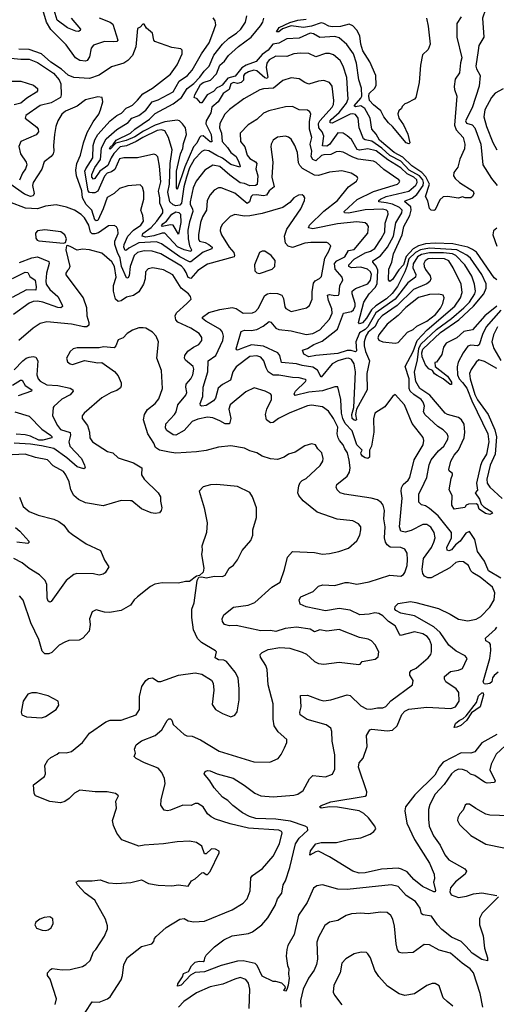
# Model space of a CAD drawing. Extents: x 1443846 to 1577407, y 839182 to 927291.
# Tile 132 of 256: x 1455036 to 1458512, y 898265 to 905443. Entities that reach past the tile are written whole.
import ezdxf

# ---------------------------------------------------------------- set-up
doc = ezdxf.new("R2010")
doc.units = 0

msp = doc.modelspace()

# ---------------------------------------------------------------- linework, layer by layer
at = {"layer": '0CON20XD'}
for points in [[(1458525.8, 905645.8), (1458510, 905615), (1458505.6, 905575), (1458447.4, 905542.6), (1458431.8, 905518.2), (1458411.5, 905455), (1458419.6, 905315), (1458383.5, 905255), (1458379.5, 905219.5), (1458363.5, 905105), (1458367.7, 905085), (1458393.5, 905035), (1458387.8, 904957.8), (1458335, 904800.8), (1458286.7, 904705), (1458295, 904688.2), (1458335, 904676.6), (1458355.8, 904655.8), (1458397.8, 904535), (1458414.1, 904385), (1458477.6, 904285), (1458518.1, 904235)], [(1455412.2, 905455), (1455478.6, 905375), (1455477.5, 905365), (1455465, 905355.8), (1455445, 905358.2), (1455385, 905384.4), (1455309.6, 905439.6), (1455266.2, 905585)], [(1455718.2, 905281.8), (1455655, 905284.1), (1455573.8, 905256.2), (1455557.9, 905235), (1455545, 905171.2), (1455528.6, 905145), (1455515, 905140.4), (1455475, 905145.9), (1455443.9, 905165), (1455375, 905258.9), (1455262.3, 905372.3), (1455230.8, 905425), (1455206.2, 905515)], [(1458545.1, 903324.9), (1458438.3, 903205), (1458411, 903149), (1458387.3, 903072.7), (1458375, 903064.7), (1458325, 903070), (1458305, 903063.3), (1458270.5, 903015), (1458234.4, 902945.6), (1458226.4, 902913.6), (1458228, 902855), (1458241.4, 902825), (1458265, 902797.4), (1458296.9, 902756.9), (1458334.2, 902664.2), (1458449.3, 902425), (1458457, 902365), (1458441.3, 902275), (1458409.1, 902225), (1458396.5, 902193.5), (1458367.5, 902065), (1458375.7, 902014.3), (1458356.7, 901995), (1458388.3, 901948.3), (1458401.6, 901911.6), (1458421.8, 901891.8), (1458480, 901855), (1458484.2, 901845), (1458465, 901835.5), (1458432, 901842), (1458387.5, 901875), (1458376.9, 901906.9), (1458365, 901913.6), (1458308, 901912), (1458292.5, 901905), (1458282.5, 901887.5), (1458205, 901874.2), (1458186.9, 901905), (1458189.4, 901975), (1458166.8, 902015), (1458181.7, 902098.3), (1458193.3, 902125), (1458192.5, 902135), (1458183.3, 902143.3), (1458167.5, 902155), (1458166.2, 902165), (1458180.6, 902225), (1458205, 902268.9), (1458236, 902305), (1458277.1, 902395), (1458281.9, 902435), (1458276.5, 902495), (1458257.7, 902525), (1458235, 902544), (1458155, 902564.7), (1458138.8, 902575), (1458026.1, 902706.1), (1457955.2, 902755), (1457925.5, 902805.5), (1457916, 902874), (1457937, 902963), (1457945.7, 903045), (1457961.9, 903078.1), (1458074.8, 903185.2), (1458183.8, 903265), (1458275, 903343.4), (1458316.5, 903385), (1458355.9, 903444.1), (1458359, 903465), (1458352.5, 903515), (1458333.1, 903573.1), (1458282.2, 903655), (1458217.3, 903725), (1458191.8, 903735), (1458125.8, 903744.2), (1458025, 903742.6), (1457965, 903731.1), (1457938, 903715), (1457905, 903663.1), (1457903.2, 903635), (1457925.2, 903585), (1457923.1, 903566.9), (1457866, 903524), (1457773.6, 903406.4), (1457634, 903306), (1457575.1, 903205), (1457555, 903184.5), (1457515, 903161.2), (1457487.8, 903095), (1457491.7, 903028.3), (1457485, 903022.9), (1457452.3, 903032.3), (1457425, 903032.1), (1457355, 903008.6), (1457195, 902995.3), (1457145, 902984.1), (1457109.2, 903005), (1457097.5, 903035), (1457135, 903046.1), (1457180, 903075), (1457240.7, 903099.3), (1457320.1, 903159.9), (1457352.5, 903187.5), (1457396.8, 903303.2), (1457455, 903314.8), (1457470.9, 903329.1), (1457481.9, 903355), (1457482.9, 903375), (1457460.6, 903445), (1457460.6, 903465), (1457485, 903483), (1457575, 903517.6), (1457593.3, 903545), (1457601, 903585), (1457595.1, 903605.1), (1457573.2, 903625), (1457525, 903638.2), (1457455.2, 903635.2), (1457437.3, 903645), (1457437.5, 903655), (1457475, 903696.9), (1457555.6, 903744.4), (1457595, 903756), (1457624.7, 903775), (1457672.5, 903845), (1457698.1, 903895), (1457700.6, 903959.4), (1457723.4, 904025), (1457720.4, 904045), (1457710, 904055), (1457682, 904062), (1457555, 904056.1), (1457435, 904032.2), (1457404, 904035), (1457402.2, 904045), (1457497, 904133), (1457615, 904189.5), (1457791.4, 904245), (1457804.3, 904255), (1457807.1, 904265), (1457800.6, 904275), (1457691.8, 904351.8), (1457635, 904402.2), (1457615, 904411.2), (1457505, 904427), (1457465, 904440.4), (1457395, 904476.8), (1457365, 904482.8), (1457345, 904480.7), (1457305, 904459.3), (1457255, 904459), (1457237.9, 904452.1), (1457195, 904414.7), (1457175, 904423.1), (1457162.3, 904445), (1457166.7, 904485), (1457154.8, 904535), (1457167.6, 904585), (1457149.7, 904645), (1457149.6, 904700.4), (1457158.1, 904755), (1457151.7, 904771.7), (1457135, 904782.5), (1457075, 904786.4), (1457025, 904809.6), (1456975, 904807.9), (1456852.2, 904777.8), (1456815, 904761.1), (1456765.3, 904714.7), (1456703.1, 904676.9), (1456643.3, 904615), (1456645.5, 904555), (1456679.1, 904515), (1456695.9, 904455), (1456715, 904432), (1456756.8, 904406.8), (1456765.9, 904395), (1456758, 904355), (1456771.9, 904305), (1456768.5, 904241.5), (1456756.2, 904233.8), (1456715, 904232.3), (1456675, 904250), (1456645, 904253.6), (1456568.5, 904308.5), (1456495, 904373.2), (1456445, 904383.5), (1456386.9, 904345), (1456323.3, 904266.7), (1456302.4, 904217.6), (1456278.7, 904115), (1456278.4, 904095), (1456295.7, 904065), (1456298.8, 904045), (1456275, 903970.6), (1456262.5, 903907.5), (1456264.3, 903845), (1456273.5, 903793.5), (1456288.9, 903765), (1456285, 903753.1), (1456235, 903764.5), (1456186.9, 903786.9), (1456095, 903886.6), (1456075, 903888), (1456015, 903867.4), (1455955, 903857.7), (1455929.7, 903865), (1455934.8, 903885), (1455995, 903928.5), (1456037.3, 903975), (1456079.7, 904035), (1456080.3, 904055), (1456057, 904105), (1456058, 904145), (1456047.6, 904192.4), (1456065, 904260), (1456056.6, 904375), (1456042.4, 904442.4), (1456028.8, 904458.8), (1456015, 904462), (1455895, 904436.7), (1455795, 904435.5), (1455765, 904428.8), (1455729.6, 904350.4), (1455706.7, 904333.3), (1455675, 904324.2), (1455655, 904303.2), (1455605, 904191.8), (1455585, 904181.4), (1455565, 904180.5), (1455545, 904184.4), (1455534.5, 904195), (1455512.3, 904337.7), (1455518, 904355), (1455570.6, 904435), (1455572.7, 904525), (1455583.2, 904566.8), (1455606.5, 904605), (1455695, 904706.5), (1455745, 904744.2), (1455778.8, 904761.2), (1455811.8, 904798.2), (1455838.8, 904811.2), (1455858.9, 904821.1), (1455895, 904855.3), (1455935, 904903.1), (1456005, 904943.2), (1456135, 905046.5), (1456185.2, 905114.8), (1456220.9, 905195), (1456220, 905220), (1456210.6, 905230.6), (1456145, 905239.4), (1456022, 905285), (1456014.5, 905295), (1456005, 905344), (1455960.5, 905380.5), (1455945, 905410), (1455935, 905410), (1455915, 905387.5), (1455895, 905380), (1455882.9, 905245), (1455858.8, 905181.2), (1455825, 905144.6), (1455795, 905125.6), (1455705, 905100), (1455615, 905039.1), (1455545, 905014.1), (1455431.7, 905021.7), (1455389.6, 905039.6), (1455341.2, 905081.2), (1455263.3, 905133.3), (1455195, 905193.1), (1455104.2, 905225.8), (1455030.9, 905229.1)], [(1458515.7, 903355), (1458428.8, 903285), (1458337.6, 903182.4), (1458275, 903168.8), (1458225, 903123.6), (1458145, 903084.5), (1458126.2, 903055), (1458115, 903001.2), (1458075, 902947.5), (1458062.5, 902945), (1458066.2, 902915), (1458156.8, 902845), (1458185, 902800), (1458185.4, 902784.6), (1458175, 902784.6), (1458125, 902824.6), (1458079.9, 902849.9), (1458061.3, 902861.3), (1458046.2, 902886.2), (1458018.7, 902898.7), (1457995, 902928.1), (1457970.5, 902985), (1457968.5, 903015), (1457975, 903042.2), (1458105, 903162.6), (1458237.5, 903255), (1458344.8, 903355.2), (1458419.6, 903445), (1458437.8, 903485), (1458437.4, 903517.4), (1458406, 903585), (1458322.7, 903705), (1458297.1, 903727.1), (1458225, 903765.3), (1458023.7, 903776.3), (1457958.2, 903765), (1457923.6, 903746.4), (1457875, 903700.1), (1457859.3, 903645), (1457845.2, 903605), (1457791.1, 903498.9), (1457752.5, 903447.5), (1457710.7, 903409.3), (1457632.2, 903357.8), (1457601.6, 903328.4), (1457565, 903268), (1457535, 903232.7), (1457515, 903225.6), (1457507.3, 903235), (1457546.5, 903383.5), (1457584.2, 903445), (1457628.8, 903491.2), (1457642.7, 903517.3), (1457647.4, 903617.4), (1457635.6, 903645.6), (1457610.8, 903675), (1457610.5, 903685), (1457667.6, 903722.4), (1457717.3, 903785), (1457762, 903865), (1457778.1, 903961.9), (1457823.4, 904035), (1457825.2, 904055), (1457806.3, 904075), (1457755, 904098), (1457708, 904108), (1457654.3, 904115), (1457654.5, 904125), (1457666.5, 904135), (1457709.4, 904155), (1457875, 904193), (1457925, 904236.1), (1457935.1, 904255), (1457931.5, 904275), (1457909.4, 904295), (1457860.5, 904320.5), (1457815, 904362), (1457721.2, 904421.2), (1457635, 904487.5), (1457575, 904501.7), (1457515, 904492.4), (1457496.3, 904496.3), (1457455, 904570), (1457425, 904597.1), (1457393.8, 904615), (1457355, 904617.3), (1457295, 904534), (1457275, 904521), (1457243.8, 904523.8), (1457253.9, 904595), (1457243, 904625), (1457217.3, 904655), (1457214.4, 904685.6), (1457224.8, 904705), (1457314.1, 904805), (1457323.6, 904825), (1457326.3, 904855), (1457315, 904958), (1457295, 904984.5), (1457255, 905000.5), (1457215, 904994.5), (1457145, 904972.2), (1457115, 904984.4), (1457075, 905013.1), (1457015, 905018.5), (1456955, 905000.6), (1456887.1, 904942.9), (1456815, 904939.2), (1456788.1, 904931.9), (1456671.4, 904865), (1456565, 904787.3), (1456533.1, 904755), (1456495, 904686), (1456492.1, 904655), (1456509, 904615), (1456511.5, 904555), (1456552.2, 904512.2), (1456575.7, 904475.7), (1456615.1, 904445.1), (1456635.3, 904404.7), (1456644.2, 904375.8), (1456641.2, 904368.8), (1456575, 904386.4), (1456515, 904433.4), (1456475, 904453.5), (1456415, 904486.6), (1456385, 904491.1), (1456365, 904481.2), (1456308.4, 904425), (1456275, 904362.6), (1456253.1, 904295), (1456233.1, 904225), (1456216.8, 904105), (1456205, 904092), (1456175, 904085.8), (1456155, 904092.3), (1456131, 904115), (1456115.9, 904185), (1456127.9, 904245), (1456132.4, 904395), (1456148.8, 904495), (1456121.6, 904585), (1456095, 904632.5), (1456070.3, 904640.2), (1456038.9, 904635), (1455933.9, 904585), (1455885, 904553.9), (1455815.8, 904524.2), (1455768.2, 904515), (1455722.5, 904467.5), (1455704.5, 904435), (1455679, 904381), (1455620, 904340), (1455585, 904286.2), (1455575, 904280), (1455561.5, 904295), (1455563, 904315), (1455583.4, 904365), (1455624.7, 904425), (1455632.3, 904507.7), (1455666.1, 904573.9), (1455745, 904643.2), (1455827.2, 904692.8), (1455855, 904726.3), (1455905, 904744.1), (1455955, 904783), (1456002.7, 904845), (1456045, 904859.8), (1456155, 904917.8), (1456199.8, 904995), (1456259.1, 905035), (1456293.2, 905075), (1456362.6, 905195), (1456416.8, 905275), (1456445, 905344.2), (1456465.6, 905405), (1456461.4, 905435), (1456446.2, 905456.2)], [(1455615, 905456.9), (1455695, 905426.2), (1455715, 905411.1), (1455752.1, 905295), (1455745, 905283.8), (1455718.2, 905281.8)], [(1458515, 903546.2), (1458495, 903560), (1458367.8, 903747.8), (1458338.8, 903768.8), (1458303.7, 903783.7), (1458195, 903808.2), (1458065, 903813.3), (1457995, 903808.6), (1457945, 903793.8), (1457906.6, 903773.4), (1457853.4, 903716.6), (1457835, 903657.1), (1457800.6, 903619.4), (1457755, 903548.6), (1457735, 903533.3), (1457726.4, 903546.4), (1457727.1, 903625), (1457749.6, 903675), (1457761.1, 903735), (1457825.2, 903875.2), (1457838.1, 903935), (1457881, 904015), (1457891.9, 904055), (1457887.8, 904077.8), (1457845.4, 904115), (1457847.5, 904122.5), (1457898.9, 904141.1), (1457931.9, 904168.1), (1457978, 904235), (1457981.3, 904255), (1457975.8, 904275), (1457950.4, 904305), (1457875.6, 904345), (1457815, 904411.2), (1457735, 904453.3), (1457677.3, 904507.3), (1457605, 904558.7), (1457556.3, 904566.3), (1457543.9, 904573.9), (1457511.6, 904655), (1457505.3, 904725), (1457485, 904751.1), (1457465, 904757.5), (1457445.6, 904755), (1457315, 904689.8), (1457301.2, 904691.2), (1457300.6, 904705), (1457307.4, 904715), (1457365, 904766.8), (1457418.9, 904835), (1457430.7, 904865), (1457428.2, 904898.2), (1457422.2, 905022.2), (1457396, 905105), (1457373.8, 905145), (1457325, 905187.9), (1457295, 905197.1), (1457265, 905197.3), (1457195, 905171.1), (1457145, 905195.4), (1457085, 905200), (1457035, 905193.8), (1456985, 905175.4), (1456905, 905176.1), (1456855, 905150), (1456838.2, 905125), (1456833.2, 905095), (1456846, 905025), (1456840.8, 905015), (1456825, 905018.4), (1456765, 905070.2), (1456743.3, 905075), (1456705, 905063.2), (1456675.3, 905045), (1456667.4, 905032.6), (1456667.9, 905002.1), (1456652.4, 904985), (1456625, 904978.4), (1456595, 904985.8), (1456575, 904976.2), (1456564.7, 904935), (1456520.5, 904905), (1456482.5, 904845), (1456438.5, 904805), (1456429.7, 904765), (1456395.3, 904705), (1456393.3, 904683.3), (1456432.2, 904605), (1456438.5, 904551.5), (1456425, 904552.6), (1456375, 904596.1), (1456356.2, 904593.8), (1456346.9, 904583.1), (1456327.6, 904542.4), (1456303.6, 904515), (1456240.2, 904369.8), (1456185, 904204.6), (1456180, 904215), (1456180.4, 904339.6), (1456208.5, 904465), (1456225, 904502.9), (1456230.3, 904539.7), (1456252.5, 904605), (1456245.6, 904655), (1456224.4, 904684.4), (1456202, 904705), (1456185, 904711.2), (1456095, 904698.4), (1456025.2, 904674.8), (1455939, 904631), (1455875, 904588), (1455813.2, 904563.2), (1455736.5, 904543.5), (1455695, 904500.4), (1455690.4, 904505), (1455695, 904514.2), (1455717.5, 904532.5), (1455740.7, 904565), (1455843.9, 904615), (1455875, 904644.8), (1455983, 904717), (1456025, 904758.3), (1456155, 904830.5), (1456215.1, 904874.9), (1456258, 904942), (1456305, 904977.5), (1456349.8, 905025), (1456381.1, 905068.9), (1456418.9, 905105), (1456452.8, 905185), (1456515, 905265.3), (1456561, 905309), (1456616.4, 905345), (1456649.6, 905375), (1456682.3, 905425), (1456691.5, 905471.5)], [(1458255.4, 905464.6), (1458224.4, 905415), (1458223.5, 905315), (1458260.4, 905165), (1458250.4, 905129.6), (1458243.6, 905056.4), (1458211.2, 905008.8), (1458205.4, 904955), (1458206.5, 904935), (1458224.6, 904885), (1458205.9, 904675), (1458219.6, 904639.6), (1458271.2, 904585), (1458282.9, 904535), (1458279.2, 904500.8), (1458245, 904426.7), (1458230.9, 904369.1), (1458202.1, 904327.9), (1458200.4, 904305), (1458210.8, 904285), (1458242.2, 904255), (1458342.1, 904192.1), (1458348.5, 904175), (1458338.9, 904155), (1458325, 904144.2), (1458285, 904144.3), (1458265, 904152), (1458235, 904141.2), (1458155, 904154.7), (1458125, 904150.8), (1458099.8, 904130.2), (1458065, 904056), (1458055, 904051.4), (1458036.7, 904055), (1458025.6, 904065.6), (1458013.4, 904123.4), (1457996.4, 904155), (1458024.4, 904245), (1457998.2, 904298.2), (1457968.4, 904328.4), (1457895, 904378), (1457829.8, 904439.8), (1457765.9, 904475), (1457660.1, 904565), (1457635, 904608.1), (1457603.4, 904645), (1457592.3, 904725), (1457551.8, 904795), (1457525, 904814.1), (1457485, 904807.5), (1457474.4, 904815), (1457525, 904869.8), (1457530.4, 904885), (1457528.4, 904945), (1457509, 905005), (1457492.5, 905125), (1457471, 905195), (1457421.9, 905261.9), (1457365, 905310.9), (1457335, 905321.1), (1457225, 905312.5), (1457179.5, 905339.5), (1457155, 905343.9), (1457075, 905307.5), (1456985, 905303.6), (1456925, 905271.5), (1456881.8, 905265), (1456848.5, 905221.5), (1456805, 905189.3), (1456760.8, 905139.2), (1456688.6, 905111.4), (1456655, 905091.2), (1456608, 905032), (1456553.2, 905016.8), (1456513.3, 904966.7), (1456496.8, 904956.8), (1456473.6, 904946.4), (1456450.2, 904919.8), (1456403.7, 904896.3), (1456365, 904837.9), (1456355, 904838), (1456330.5, 904865), (1456308.8, 904875), (1456313, 904895), (1456355, 904969.8), (1456375, 904985.1), (1456426.9, 905003.1), (1456471.3, 905048.7), (1456495, 905111.9), (1456529.7, 905140.3), (1456558.1, 905181.9), (1456631.2, 905248.8), (1456723.4, 905315), (1456792.9, 905397.1), (1456808.9, 905425), (1456816.2, 905455)], [(1458002.1, 905455), (1458014.5, 905395), (1458028.6, 905265), (1458013.8, 905225), (1457973.2, 905186.8), (1457958, 905112), (1457949.4, 904985), (1457926, 904875), (1457915, 904863.3), (1457860, 904835), (1457845, 904830), (1457825, 904810), (1457820, 904795), (1457801.7, 904778.3), (1457794.4, 904755.6), (1457801.8, 904725), (1457836, 904676), (1457867.6, 904607.6), (1457880.8, 904545), (1457875, 904539.2), (1457854.5, 904545), (1457755.6, 904665), (1457725, 904691.4), (1457691.4, 904735), (1457669.8, 904779.8), (1457615, 904822.7), (1457587.1, 904855), (1457581.2, 904885), (1457585, 904904), (1457626.1, 904943.9), (1457635.3, 904964.7), (1457633.5, 905035), (1457590.4, 905135), (1457538.2, 905215), (1457523.1, 905265), (1457516.8, 905325), (1457495.7, 905365.7), (1457465, 905399.4), (1457439.6, 905409.6), (1457375, 905393.4), (1457315, 905390.5), (1457289.4, 905395), (1457255, 905416.2), (1457235, 905420.8), (1457165, 905396.5), (1457105, 905385.9), (1457015, 905398.4), (1456953, 905377), (1456925, 905355.6), (1456908.8, 905355), (1456927.1, 905385), (1457005, 905422.5), (1457065, 905440), (1457125, 905447.1)], [(1454946.2, 905166.2), (1455044.6, 905154.6), (1455106.4, 905156.4), (1455165, 905131.9), (1455282.4, 905052.4), (1455324.3, 905004.3), (1455336, 904975), (1455339.7, 904895), (1455333.5, 904875), (1455265, 904836.5), (1455185, 904816.8), (1455081.4, 904745), (1455077.1, 904725), (1455160.4, 904660.4), (1455171.6, 904645), (1455173.7, 904625), (1455157.2, 904602.8), (1455045, 904555.4), (1455030.3, 904519.7), (1455041.2, 904465), (1455082.6, 904405), (1455088.8, 904385), (1455079.2, 904355), (1455055.8, 904324.2), (1455035, 904272.7)], [(1454825, 904994.2), (1455045, 904993.8), (1455136.2, 904965), (1455165, 904942.5), (1455165.8, 904925), (1455159.2, 904915), (1455089, 904871), (1455044.8, 904835.2), (1454995, 904822.5)], [(1458562.2, 904937.8), (1458503.4, 904906.6), (1458475.9, 904875), (1458428.6, 904785), (1458419.7, 904735), (1458439.8, 904665), (1458487.1, 904547.1), (1458516.4, 904495)], [(1458545, 901371.8), (1458454.1, 901425), (1458425.8, 901495), (1458375.2, 901565.2), (1458355, 901653.3), (1458315, 901711.2), (1458290.2, 901699.8), (1458248.8, 901641.2), (1458213.9, 901615), (1458185, 901578.4), (1458165, 901572), (1458153.9, 901575), (1458151.7, 901595), (1458185.8, 901665.8), (1458185, 901705.6), (1458087.3, 901827.3), (1458025, 901879.6), (1457995, 901898), (1457965, 901906.1), (1457946.2, 901925), (1457946, 901984), (1457984.8, 902065.2), (1458004.3, 902105.7), (1458022.3, 902197.7), (1458035.6, 902234.4), (1458089.1, 902300.9), (1458130, 902335), (1458158.7, 902385), (1458161.5, 902405), (1458152.5, 902425), (1458125, 902452.5), (1458085, 902476.4), (1457992.5, 902562.5), (1457981.2, 902585), (1457988.6, 902625), (1457979.5, 902655), (1457963.3, 902675), (1457910.1, 902710.1), (1457884, 902735), (1457876.5, 902755), (1457876.8, 902825), (1457847.7, 902915), (1457905, 903024.1), (1457934.8, 903105.2), (1458008.6, 903181.4), (1458209.7, 903355), (1458249.5, 903415), (1458262.9, 903455), (1458255.7, 903515), (1458197.2, 903635), (1458165, 903684.7), (1458135, 903698.8), (1458045, 903703.2), (1458015, 903698.6), (1457993.7, 903685), (1457983.7, 903665), (1457984.7, 903645), (1457995, 903620.9), (1458029.2, 903575), (1458033.2, 903555), (1458026.1, 903535), (1458005, 903518), (1457908.1, 903475), (1457789.9, 903360.1), (1457680.4, 903285), (1457652.1, 903255), (1457625.4, 903205), (1457577.1, 903165), (1457559.1, 903135), (1457547.6, 903095), (1457548.3, 903065), (1457557.5, 903025), (1457588.1, 902955), (1457568.7, 902865), (1457569.6, 902745), (1457492.5, 902605), (1457484.5, 902565), (1457491.4, 902525), (1457485, 902520), (1457475, 902522.8), (1457460.4, 902535), (1457458.5, 902565), (1457472.7, 902615), (1457484.1, 902875), (1457476.2, 902935), (1457455, 902966.9), (1457435, 902975.5), (1457415, 902973.4), (1457355, 902956), (1457315, 902935.2), (1457235, 902837.3), (1457207, 902887), (1457175, 902909.8), (1457095, 902921.6), (1457055, 902934.8), (1456945.7, 902945), (1456932.7, 902995), (1456919.6, 903015), (1456815, 903064), (1456726.4, 903073.6), (1456661, 903049), (1456624.4, 903034.4), (1456616.2, 903036.2), (1456614.4, 903044.4), (1456650.2, 903169.8), (1456675, 903180.9), (1456725, 903176.1), (1456765, 903183.4), (1456811.3, 903208.7), (1456855, 903242.9), (1456867.3, 903237.3), (1456905.2, 903195.2), (1456924.8, 903184.8), (1457015.2, 903175.2), (1457125, 903147.7), (1457175, 903155.3), (1457225, 903182.5), (1457295, 903259.6), (1457315, 903304), (1457313.2, 903335), (1457287.6, 903395), (1457280.5, 903435), (1457295, 903440), (1457335, 903432), (1457360, 903435), (1457366.1, 903445), (1457369.5, 903505), (1457392.5, 903545), (1457388.9, 903565), (1457336.2, 903625), (1457331.7, 903665), (1457350, 903685), (1457406, 903714), (1457435, 903761.6), (1457475, 903767.8), (1457575, 903886.2), (1457579.5, 903935), (1457570.6, 903950.6), (1457555, 903961.1), (1457495, 903968.4), (1457354.1, 903954.1), (1457175, 903919.6), (1457142.5, 903925), (1457149.5, 903945), (1457253.8, 904046.2), (1457353.5, 904125), (1457434.7, 904225.3), (1457492.5, 904265), (1457501.4, 904285), (1457498.2, 904298.2), (1457453.8, 904325), (1457385, 904340.8), (1457295, 904330.9), (1457215, 904308), (1457185, 904308.9), (1457098.3, 904358.3), (1457079.1, 904379.1), (1457069.8, 904400.2), (1457061.5, 904475), (1457043.5, 904525), (1457015, 904571.4), (1456996.8, 904586.8), (1456975, 904594.5), (1456915, 904587.8), (1456885.6, 904565), (1456870.6, 904535), (1456868.1, 904515), (1456882.7, 904405), (1456875.3, 904295), (1456892.4, 904225), (1456855.1, 904194.9), (1456835, 904164.7), (1456815, 904159.3), (1456762.9, 904167.1), (1456735, 904164.1), (1456724.7, 904155), (1456712.2, 904115), (1456695, 904102), (1456605, 904178.6), (1456505, 904217.3), (1456485, 904216.1), (1456455, 904200), (1456424.3, 904165.7), (1456404.5, 904125), (1456398.4, 904055), (1456368.9, 904005), (1456355, 903965.8), (1456339.4, 903875), (1456339.5, 903845), (1456347.8, 903827.8), (1456388, 903818), (1456416, 903804), (1456439.5, 903785), (1456437.8, 903772.2), (1456375, 903748.7), (1456285, 903678), (1456275, 903678), (1456204.2, 903715), (1456069.3, 903809.3), (1456035, 903824.5), (1455905, 903816.7), (1455831.9, 903778.1), (1455815, 903761.8), (1455805, 903760.9), (1455796, 903785), (1455796.9, 903805), (1455824.5, 903865), (1455865, 903909.6), (1455920.3, 903945), (1455938.8, 903975), (1455934.5, 904014.5), (1455918.6, 904055), (1455941.8, 904135), (1455942.1, 904185), (1455931.4, 904221.4), (1455915, 904240), (1455825, 904232), (1455765, 904211.9), (1455725, 904177.1), (1455673.6, 904146.4), (1455645.5, 904065), (1455605, 903979.6), (1455595, 903975.8), (1455585, 903983.2), (1455561.5, 904055), (1455521.9, 904095), (1455494.8, 904145), (1455488.8, 904195), (1455450.9, 904305), (1455445.6, 904345), (1455453.8, 904395), (1455480.6, 904455), (1455501.4, 904545), (1455528.3, 904621.7), (1455571.8, 904698.2), (1455613.8, 904755), (1455626.5, 904785), (1455643.1, 904845), (1455638.8, 904875), (1455605, 904881.1), (1455515, 904857.9), (1455455, 904812.3), (1455369.2, 904775), (1455344.3, 904755), (1455313.7, 904706.3), (1455300.6, 904665), (1455288.9, 904605), (1455283.1, 904525), (1455285.7, 904485), (1455280, 904465), (1455266.2, 904445), (1455215, 904406.2), (1455196.8, 904353.2), (1455133.8, 904255), (1455130.8, 904235), (1455141.9, 904175), (1455135, 904158.2), (1455115, 904155.2), (1455070.4, 904170.4), (1454965, 904245.7)], [(1456495, 903330.7), (1456585, 903345.9), (1456615, 903336.8), (1456665, 903303.9), (1456735, 903305.5), (1456755, 903316.4), (1456775, 903337.8), (1456825, 903432.7), (1456844.3, 903445.7), (1456865, 903449.1), (1456916.4, 903446.4), (1456946.7, 903435), (1456960.5, 903410.5), (1456969.5, 903349.5), (1456978.1, 903338.1), (1457015, 903315.8), (1457127.3, 903342.7), (1457150.5, 903359.5), (1457168.9, 903405), (1457168.7, 903458.7), (1457178.2, 903521.8), (1457190.7, 903539.3), (1457223.5, 903556.5), (1457238.1, 903571.9), (1457262.1, 903705), (1457290.9, 903755), (1457304.2, 903795), (1457286.2, 903815), (1457275, 903818.1), (1457158.5, 903818.5), (1457115, 903813.1), (1457025, 903781.9), (1456995, 903791.8), (1456974.3, 903815), (1456966.2, 903863.8), (1456983.1, 903915), (1457086.9, 904065), (1457114, 904125), (1457116, 904145), (1457107.7, 904157.7), (1457095, 904166.2), (1457070, 904165), (1457035, 904143.8), (1457005, 904110), (1456955, 904074.3), (1456805, 904031.2), (1456715, 904013.1), (1456675, 904011.8), (1456605, 904023.5), (1456571.9, 904008.1), (1456515, 903951.4), (1456501.5, 903925), (1456498.9, 903905), (1456508.2, 903875), (1456562.7, 903785), (1456598.2, 903745), (1456603.4, 903725), (1456600, 903715), (1456405, 903660.7), (1456335, 903613.5), (1456285, 903557.2), (1456265, 903563.6), (1456249.8, 903599.8), (1456236.5, 903625), (1456215.8, 903645.8), (1456065, 903737), (1456001.2, 903755), (1455945, 903757.1), (1455895.2, 903744.8), (1455871.3, 903725), (1455841.1, 903645), (1455834.8, 903575.2), (1455825, 903557.8), (1455815, 903561.4), (1455778.2, 903645), (1455769.8, 903705), (1455749, 903745), (1455730.5, 903805), (1455730.6, 903829.4), (1455753.8, 903885), (1455752.5, 903912.5), (1455743.3, 903933.3), (1455725, 903941.9), (1455685, 903940), (1455610.4, 903889.6), (1455585, 903881.2), (1455565, 903881.9), (1455553.5, 903893.5), (1455541.6, 903945), (1455508.3, 903998.3), (1455485, 904022.1), (1455435, 904055.7), (1455377.3, 904077.3), (1455302.8, 904092.8), (1455223.4, 904083.4), (1455165, 904065.2), (1455079, 904069), (1454965, 904112.1)], [(1456195, 903879.4), (1456154.6, 903944.6), (1456135, 903947.5), (1456075.4, 903935.4), (1456071.2, 903941.2), (1456080.4, 903955), (1456106.9, 903973.1), (1456145, 904026.2), (1456175, 904041.7), (1456197.3, 904037.3), (1456209, 904025), (1456211, 903965), (1456195, 903879.4)], [(1455355, 903813.3), (1455370, 903820), (1455377.5, 903845), (1455365.5, 903875.5), (1455337.3, 903897.3), (1455219.7, 903910.3), (1455166.1, 903903.9), (1455152.7, 903887.3), (1455155, 903850), (1455164.3, 903835), (1455175, 903830), (1455355, 903813.3)], [(1458515.7, 903924.3), (1458491.7, 903905), (1458485.8, 903875), (1458515, 903792)], [(1458528.6, 899048.6), (1458409.4, 898930.6), (1458388.5, 898891.5), (1458389.3, 898845), (1458415, 898763.3), (1458424.5, 898675.5), (1458446.9, 898605), (1458448, 898582), (1458405, 898592.5), (1458335, 898637.1), (1458289.4, 898689.4), (1458255, 898723.5), (1458185.5, 898755.5), (1458115, 898809.6), (1458082.7, 898845), (1458038.9, 898908.9), (1457977.5, 898917.5), (1457965, 898924.3), (1457956.1, 898966.1), (1457921.9, 899015), (1457855, 899057.3), (1457795, 899124.5), (1457746.1, 899136.1), (1457425, 899102.5), (1457355.7, 899105.7), (1457245, 899136.9), (1457201.9, 899128.1), (1457179.1, 899110.9), (1457133, 899007), (1457068.7, 898915), (1457038.2, 898775), (1456992.5, 898695), (1456983.5, 898665), (1456980.4, 898615), (1456989.1, 898549.1), (1456998, 898525), (1456995.3, 898485), (1457000.6, 898455), (1456995, 898403.8), (1456985, 898373.3), (1456975, 898362), (1456962.5, 898365), (1456973.8, 898385), (1456972, 898395), (1456948.3, 898418.3), (1456905, 898432.5), (1456885, 898432.5), (1456805, 898470), (1456768.5, 898548.5), (1456753.4, 898563.4), (1456665, 898583.2), (1456625, 898579.1), (1456505, 898547.8), (1456385, 898500.8), (1456315, 898497.3), (1456282.3, 898477.7), (1456214.2, 898405), (1456188, 898398), (1456188.5, 898415), (1456224.2, 898465), (1456231.3, 898488.7), (1456266.6, 898503.4), (1456290, 898545), (1456315, 898572.5), (1456345, 898580), (1456375, 898576.7), (1456383.3, 898585), (1456386.7, 898605), (1456395, 898622.5), (1456456.7, 898685), (1456525, 898735.8), (1456585, 898765.6), (1456705, 898781.5), (1456735, 898793.8), (1456801.1, 898845), (1456844.6, 898895), (1456898.2, 898985), (1456916.9, 899035), (1456948.9, 899075), (1456958.2, 899135), (1456973.8, 899165), (1457005, 899262.5), (1457047.9, 899435), (1457073.9, 899476.1), (1457138, 899535), (1457134.1, 899554.1), (1457116.7, 899565), (1457010.6, 899600.6), (1456904.2, 899614.2), (1456758.7, 899618.7), (1456713.2, 899633.2), (1456660.5, 899660.5), (1456590, 899715), (1456555, 899752), (1456515, 899775.8), (1456455, 899844), (1456423.3, 899895), (1456380.6, 899945), (1456388.4, 899961.6), (1456405, 899968.7), (1456425, 899966.6), (1456476.2, 899945), (1456592.6, 899912.6), (1456673.1, 899863.1), (1456751.4, 899805), (1456794.8, 899784.8), (1456885, 899777.9), (1457035, 899790.8), (1457065, 899798.2), (1457104.3, 899825), (1457150.6, 899909.4), (1457175, 899934), (1457265, 899922.5), (1457317.8, 899942.2), (1457335, 899980), (1457335.4, 900084.6), (1457315, 900182.5), (1457311.8, 900255), (1457305, 900277.1), (1457271.7, 900301.7), (1457131.7, 900341.7), (1457082.5, 900375), (1457080, 900395), (1457088.9, 900435), (1457084.3, 900515.7), (1457135, 900518.6), (1457225, 900483.8), (1457255, 900478.5), (1457306, 900484), (1457425, 900520.8), (1457445.4, 900515.4), (1457525, 900442.2), (1457565, 900418.5), (1457596.4, 900416.4), (1457645, 900427.3), (1457685, 900427.1), (1457705, 900435.8), (1457743.6, 900476.4), (1457900, 900595), (1457905.4, 900625), (1457880, 900665), (1457880, 900685), (1457890.8, 900699.2), (1457926.9, 900715), (1457946.9, 900733.1), (1458015, 900790.8), (1458034.3, 900815), (1458040, 900835), (1458037.9, 900885), (1458025.5, 900925), (1458006.7, 900946.7), (1457975.8, 900965.8), (1457915, 900980.4), (1457814, 900955), (1457805, 900962.5), (1457773.6, 901025), (1457725, 901056.2), (1457685, 901097.3), (1457655, 901114.1), (1457625, 901117.9), (1457585, 901108.8), (1457515.6, 901104.4), (1457445, 901138.1), (1457365, 901150.6), (1457265, 901132.6), (1457125, 901162.5), (1457082.3, 901182.3), (1457073.3, 901215), (1457086.7, 901235), (1457175.4, 901274.6), (1457215, 901312.5), (1457247.9, 901322.1), (1457335, 901319.5), (1457409.1, 901339.1), (1457435, 901340.4), (1457495, 901327.1), (1457585, 901344.5), (1457735, 901394.4), (1457815, 901387.5), (1457835, 901398), (1457845, 901413.3), (1457861.1, 901465), (1457865.3, 901505), (1457862.2, 901555), (1457845, 901584), (1457814.6, 901594.6), (1457737.3, 901597.3), (1457715, 901614.6), (1457703.2, 901635), (1457696.8, 901665), (1457701.6, 901745), (1457691.1, 901805), (1457696.2, 901865), (1457686.5, 901905), (1457672.6, 901922.6), (1457645, 901942.5), (1457600, 901955), (1457405.3, 901985.3), (1457373.3, 901995), (1457350.8, 902015), (1457342.9, 902035), (1457350, 902055), (1457423.5, 902116.5), (1457442.1, 902145), (1457446.8, 902175), (1457437.7, 902232.3), (1457426.9, 902285), (1457406.1, 902315), (1457395.4, 902345), (1457367.6, 902375), (1457358.2, 902395), (1457351.6, 902425), (1457355, 902472), (1457325.2, 902535), (1457288.3, 902588.3), (1457245, 902619.6), (1457165, 902632), (1457135, 902626.9), (1457005, 902576.1), (1456922.5, 902535), (1456885, 902505.6), (1456865, 902504.4), (1456837.1, 902527.1), (1456828.2, 902565), (1456837.2, 902605), (1456871.3, 902675), (1456873.1, 902705), (1456865, 902715.6), (1456825.9, 902735.9), (1456745, 902758.2), (1456685, 902729.5), (1456571.5, 902635), (1456560.7, 902605), (1456576.7, 902535), (1456565, 902497.1), (1456535, 902497.2), (1456495, 902518.8), (1456445, 902541.8), (1456405, 902544.7), (1456335, 902531.6), (1456295, 902514.7), (1456235, 902448.1), (1456175, 902414.1), (1456155, 902416.2), (1456109.4, 902449.4), (1456098.8, 902465), (1456102.4, 902497.6), (1456165.3, 902565), (1456176.8, 902585), (1456189.2, 902635), (1456248.4, 902705), (1456255.3, 902725), (1456247.1, 902765), (1456249.7, 902785), (1456285, 902825.6), (1456298.9, 902855), (1456306.2, 902895), (1456301.8, 902915), (1456245, 902960.9), (1456238, 902975), (1456240.4, 902995), (1456263.3, 903026.7), (1456303.5, 903056.5), (1456343.6, 903076.4), (1456365.6, 903105), (1456365.4, 903125.4), (1456344.3, 903155), (1456283.1, 903195), (1456188.8, 903238.8), (1456174, 903255), (1456170.7, 903285), (1456179.2, 903305), (1456254.2, 903375), (1456286, 903405), (1456282, 903425), (1456266, 903445), (1456214.7, 903484.7), (1456153.6, 903583.6), (1456085, 903620.3), (1456006.2, 903633.8), (1455973.2, 903626.8), (1455954.6, 903605.4), (1455950.4, 903555), (1455939.6, 903515), (1455905, 903459.2), (1455866.4, 903433.6), (1455815, 903420.4), (1455775, 903393.8), (1455755, 903389.6), (1455734.1, 903405), (1455719.3, 903465), (1455720.6, 903505), (1455738.7, 903565), (1455727.7, 903645), (1455707.1, 903677.1), (1455635, 903741.4), (1455545, 903764.5), (1455495, 903770), (1455455, 903762.5), (1455405, 903790), (1455385, 903796.7), (1455376.4, 903793.6), (1455372.5, 903765), (1455401.9, 903645), (1455395.6, 903625), (1455385, 903614.2), (1455371.9, 903595), (1455373.8, 903583.8), (1455499.4, 903415), (1455523.1, 903345), (1455526.9, 903285), (1455541.1, 903235), (1455539.5, 903215), (1455526.2, 903205), (1455505, 903203.1), (1455415, 903222.6), (1455235, 903241.2), (1455185, 903228.5), (1455135, 903194.5), (1455029.4, 903105)], [(1456785, 903594), (1456876.7, 903625), (1456896.2, 903645), (1456898.3, 903688.3), (1456870, 903725), (1456825, 903756.7), (1456805, 903756.7), (1456785, 903746.7), (1456748.1, 903655), (1456751.4, 903611.4), (1456765, 903596.7), (1456785, 903594)], [(1455035, 903673.5), (1455125, 903708), (1455165, 903714.8), (1455249.1, 903679.1), (1455251.8, 903665), (1455231.9, 903595), (1455225.8, 903535.8), (1455229.5, 903515), (1455255, 903475.4), (1455313.4, 903425), (1455346.2, 903365), (1455347.5, 903352.5), (1455336.7, 903343.3), (1455315.4, 903344.6), (1455205, 903383.9), (1455165, 903391.4), (1455135, 903389.7), (1455105, 903377.3), (1454990, 903295)], [(1454985, 903555.7), (1455075, 903602.5), (1455095, 903598.9), (1455111, 903571), (1455148.7, 903545), (1455157.6, 903495), (1455155, 903472.5), (1455085, 903473.8), (1454981.2, 903418.8)], [(1457775, 903086), (1457795, 903090), (1457865, 903164.4), (1457905, 903184.7), (1457931.3, 903208.6), (1458005, 903245.6), (1458068.7, 903295), (1458105, 903339.6), (1458122.2, 903375), (1458131.5, 903415), (1458124.5, 903434.5), (1458093.3, 903443.3), (1458025, 903440.2), (1457945, 903417), (1457852.8, 903345), (1457795, 903285.9), (1457715, 903223.1), (1457654.4, 903145), (1457648.6, 903125), (1457655, 903106.7), (1457685, 903095.7), (1457775, 903086)], [(1458515, 900231.2), (1458405, 900170.9), (1458355, 900105.6), (1458325, 900096.4), (1458255, 900097.5), (1458125, 900029.8), (1458095.7, 899995), (1458063.4, 899935), (1457917.7, 899792.3), (1457850.3, 899705), (1457843.8, 899675), (1457858.6, 899585), (1457915.6, 899465.6), (1458023.6, 899295), (1458057.8, 899215), (1458060.3, 899179.7), (1458054.3, 899155), (1458069.2, 899095), (1458065.4, 899084.6), (1458055, 899086.2), (1457974.5, 899124.5), (1457909.5, 899175), (1457861.4, 899231.4), (1457821.5, 899251.5), (1457795, 899256.7), (1457675, 899251.5), (1457555, 899223.2), (1457512.4, 899222.4), (1457464.7, 899234.7), (1457295, 899341.5), (1457215, 899380.8), (1457195, 899377.5), (1457152.5, 899352.5), (1457156.1, 899385), (1457195, 899436.1), (1457235, 899446), (1457345.2, 899444.8), (1457435, 899466.4), (1457525, 899478.6), (1457591.1, 899505), (1457618.9, 899525), (1457632.2, 899545), (1457626.4, 899565), (1457579.5, 899625), (1457545, 899656.5), (1457512, 899675), (1457353.1, 899703.1), (1457295, 899705.3), (1457235.5, 899695.5), (1457222.9, 899705), (1457234.8, 899715.2), (1457305, 899741.9), (1457555, 899782.7), (1457565, 899789.2), (1457567.7, 899815), (1457506.7, 899995), (1457510.6, 900025), (1457540.6, 900059.4), (1457570.4, 900145), (1457564.1, 900225.9), (1457588.8, 900265), (1457605, 900271.1), (1457715, 900257.9), (1457755, 900263.6), (1457789.2, 900295), (1457822.2, 900377.8), (1457845, 900402), (1457873.5, 900416.5), (1458005, 900431.3), (1458179.4, 900420.6), (1458214, 900435), (1458240.6, 900475), (1458239.3, 900539.3), (1458220, 900565), (1458143.1, 900615), (1458134.3, 900635), (1458134.2, 900655), (1458177.5, 900692.5), (1458235, 900700), (1458265, 900713.6), (1458300, 900785), (1458284.6, 900804.6), (1458219.9, 900839.9), (1458164.4, 900884.4), (1458101.6, 900975), (1458056.2, 901016.2), (1457915, 901096.4), (1457815, 901115.8), (1457778.8, 901135), (1457772, 901145), (1457773.8, 901165), (1457795, 901187.5), (1457885, 901201.2), (1457924.6, 901194.6), (1458090, 901150), (1458175, 901109.5), (1458235, 901071.8), (1458305, 901060.4), (1458365, 901072.7), (1458398.1, 901091.9), (1458465, 901160.9), (1458496.8, 901215), (1458501.8, 901265), (1458484.6, 901305), (1458395, 901379.5), (1458339.7, 901409.7), (1458325.8, 901425), (1458309.4, 901465), (1458271.3, 901491.3), (1458245, 901494.4), (1458216, 901485), (1458172.2, 901447.8), (1458036.6, 901373.4), (1458013.4, 901373.4), (1457987.2, 901387.2), (1457975.8, 901405), (1457971, 901435), (1457980.9, 901515), (1458038.2, 901595), (1458057.3, 901635), (1458066.6, 901665), (1458058.2, 901705), (1458035, 901742.7), (1458005, 901762.9), (1457975, 901763.1), (1457890.8, 901719.2), (1457847.3, 901707.3), (1457815, 901714.4), (1457805.3, 901745), (1457825.9, 901955), (1457816.7, 902005), (1457819.5, 902030.5), (1457832.7, 902055), (1457868.5, 902085), (1457880.8, 902105), (1457913.3, 902235), (1457979.2, 902345), (1457983.8, 902375), (1457978.1, 902398.1), (1457898.3, 902498.3), (1457841.1, 902635), (1457775, 902711.2), (1457755, 902696.2), (1457698.1, 902621.9), (1457625.7, 902575), (1457616.2, 902533.8), (1457617.5, 902435), (1457601.1, 902335), (1457588.1, 902305), (1457586.9, 902255), (1457575, 902244), (1457555, 902250), (1457535, 902260.6), (1457525.6, 902275), (1457523.6, 902285), (1457532.5, 902305), (1457495, 902342.7), (1457460.3, 902445), (1457410, 902500), (1457391.4, 902535), (1457383.2, 902575), (1457378.2, 902675), (1457355, 902766.2), (1457335, 902767.1), (1457245, 902737.3), (1457145, 902726.8), (1457044.6, 902704.6), (1457038.6, 902715), (1457048.1, 902735), (1457121.5, 902805), (1457125.5, 902815), (1457120.9, 902820.9), (1457075, 902832.8), (1457025, 902834.7), (1456925, 902852.7), (1456885, 902852.3), (1456848.2, 902875), (1456832.4, 902905), (1456817.7, 902955), (1456795, 902983.3), (1456765, 902991.5), (1456715, 902987.5), (1456615, 902912.5), (1456591.6, 902875), (1456572.9, 902815), (1456515, 902782.6), (1456483.4, 902756.6), (1456465.2, 902684.8), (1456450.5, 902665), (1456395, 902629.6), (1456365, 902624.6), (1456355, 902631.2), (1456353.3, 902645), (1456371.6, 902695), (1456374.1, 902765), (1456408.4, 902875), (1456410, 902955), (1456467.1, 902995), (1456516.9, 903105), (1456522.4, 903135), (1456515.8, 903165), (1456500.7, 903185), (1456392.5, 903245), (1456370, 903265), (1456368.1, 903275), (1456415, 903308.4), (1456495, 903330.7)], [(1455514.4, 898205), (1455565, 898284), (1455615, 898280.6), (1455677.5, 898305), (1455695, 898320), (1455775, 898444), (1455785.8, 898475), (1455795.3, 898554.7), (1455823.3, 898606.7), (1455924, 898686), (1455998.8, 898705), (1456015, 898722.5), (1456018.8, 898745), (1456030.3, 898759.7), (1456104.8, 898825.2), (1456205, 898886.5), (1456235, 898890.8), (1456264.5, 898874.5), (1456305, 898866.5), (1456385, 898871.1), (1456586.2, 898955), (1456665, 899001.4), (1456695.6, 899035), (1456717.2, 899092.8), (1456722.1, 899187.9), (1456734.6, 899205.4), (1456805.7, 899255), (1456884.4, 899345), (1456931.1, 899435), (1456950.5, 899515), (1456945, 899525.5), (1456925, 899534.5), (1456705, 899550.4), (1456570.5, 899580.5), (1456464.3, 899614.3), (1456431.3, 899631.3), (1456405, 899653.1), (1456373.1, 899705), (1456335, 899729.4), (1456315, 899728.6), (1456285.8, 899714.2), (1456225, 899716), (1456135, 899680.8), (1456115, 899676), (1456089.5, 899679.5), (1456066.4, 899716.4), (1456068, 899755), (1456096.4, 899875), (1456091.2, 899911.2), (1456072.9, 899955), (1456045, 899985.5), (1455946.7, 900025), (1455885, 900057.5), (1455871.2, 900071.2), (1455880, 900095), (1455873.9, 900126.1), (1455885, 900156.7), (1455924.6, 900185.4), (1456024.2, 900225), (1456073.9, 900266.1), (1456111.2, 900335), (1456125, 900346.2), (1456135, 900346.7), (1456145, 900337.5), (1456156.2, 900305), (1456235, 900231.9), (1456255, 900223.5), (1456295, 900221.1), (1456355, 900192.9), (1456491.7, 900111.7), (1456742.4, 900032.4), (1456860.7, 900029.3), (1456921.7, 900058.3), (1456944.1, 900085.9), (1456968, 900135), (1456984, 900175), (1456983.8, 900195), (1456921.9, 900251.9), (1456892.5, 900295), (1456885.5, 900345), (1456885.5, 900455), (1456847.3, 900595), (1456841.5, 900705), (1456832.2, 900735), (1456791.9, 900795), (1456790.6, 900815), (1456805, 900830.5), (1456847.3, 900852.7), (1456932.7, 900867.3), (1457005, 900861.3), (1457097, 900833), (1457126.6, 900816.6), (1457185, 900763.8), (1457215, 900750), (1457255, 900744.2), (1457365, 900758.5), (1457508.3, 900741.7), (1457520, 900745), (1457532.5, 900765), (1457629.4, 900780.6), (1457650.9, 900799.1), (1457654.2, 900835), (1457628.8, 900885), (1457601.2, 900915), (1457576.6, 900926.6), (1457515, 900940), (1457365, 900996.9), (1457275, 900985.6), (1457225, 900994.4), (1457185, 900980.8), (1457155, 900998.9), (1457055.6, 901015.6), (1456972.5, 901005), (1456905, 900984), (1456865, 900991.4), (1456795, 900987.9), (1456615, 901027.9), (1456565, 901025.5), (1456530, 901035), (1456515.6, 901055), (1456512.1, 901075), (1456525, 901104.4), (1456595, 901159.5), (1456703.3, 901175), (1456751.2, 901195), (1456875, 901306), (1456935, 901342), (1456968.1, 901435), (1456990, 901525), (1457024.5, 901565.5), (1457185, 901559.4), (1457245, 901547.1), (1457295, 901551.9), (1457364.5, 901565.5), (1457435, 901590), (1457495.6, 901644.4), (1457517.5, 901685), (1457524.3, 901725), (1457522.9, 901745), (1457506.9, 901766.9), (1457465, 901789.4), (1457352.4, 901802.4), (1457206.2, 901853.8), (1457104.4, 901935), (1457071.1, 901975), (1457065.5, 901995), (1457070.6, 902045), (1457081.7, 902068.3), (1457096.4, 902083.6), (1457125, 902097.5), (1457227.2, 902192.8), (1457246.9, 902225), (1457250, 902245), (1457238.6, 902285), (1457210.8, 902315), (1457194.3, 902344.3), (1457165, 902350), (1457115, 902336), (1457045, 902291.1), (1456996.2, 902275), (1456965, 902252.9), (1456915, 902238), (1456865, 902240.8), (1456805, 902260.6), (1456765, 902284.4), (1456715, 902299.5), (1456675, 902320), (1456575, 902337.5), (1456485, 902325.6), (1456395, 902301.5), (1456325, 902293.8), (1456175, 902282.5), (1456129.6, 902289.6), (1456055, 902304.4), (1456025.8, 902325), (1456015.6, 902355.6), (1455971.5, 902425), (1455940, 902525), (1455946.9, 902565), (1455968.8, 902601.2), (1456024.5, 902645.5), (1456051.1, 902678.9), (1456077.8, 902755), (1456070, 902885), (1456037.5, 902975), (1456048.6, 903095), (1456032, 903135), (1456005, 903166), (1455955, 903193.8), (1455935.8, 903195.8), (1455905, 903196), (1455859.7, 903180.3), (1455818.8, 903155), (1455790, 903125), (1455755, 903108.8), (1455738, 903065), (1455725, 903052), (1455647.9, 903057.9), (1455615, 903050.6), (1455455, 903050), (1455426.1, 903043.9), (1455405, 903023.3), (1455377.1, 902975), (1455385, 902950), (1455403.8, 902935), (1455420.5, 902930.5), (1455507.7, 902957.7), (1455605, 902942), (1455635, 902944.2), (1455727.8, 902877.8), (1455755, 902846.9), (1455775.4, 902794.6), (1455777.3, 902772.7), (1455771.8, 902758.2), (1455745, 902739.1), (1455704.3, 902725.7), (1455635, 902686.5), (1455507.1, 902575), (1455492.9, 902555), (1455490.8, 902535), (1455530.8, 902485), (1455544.4, 902435), (1455547.5, 902395), (1455566.2, 902365), (1455675.8, 902295.8), (1455715, 902285.7), (1455755, 902248.6), (1455865, 902212.5), (1455927.1, 902175), (1455924.3, 902125), (1455944.6, 902094.6), (1456045, 901994), (1456062.9, 901965), (1456064.2, 901934.2), (1456072.9, 901885), (1456067.5, 901865), (1456055, 901848.8), (1456025, 901842.5), (1455995, 901847.1), (1455925, 901877.1), (1455855, 901934.4), (1455845, 901936.5), (1455775, 901937.5), (1455645, 901899.2), (1455515, 901920), (1455464.7, 901944.7), (1455430, 901975), (1455409.4, 902015), (1455396.7, 902075), (1455373.6, 902125), (1455355, 902148.8), (1455281.5, 902191.5), (1455239.2, 902235), (1455150.5, 902250.5), (1455075, 902276.7), (1454935, 902268.5)], [(1458520.4, 903205), (1458490.2, 903145), (1458478.8, 903095), (1458494.3, 903045), (1458545, 902959.6)], [(1454995, 902890.8), (1455059.5, 902955), (1455084.3, 902975.7), (1455105, 902984), (1455135, 902988.2), (1455152.9, 902982.9), (1455167.8, 902955), (1455161.1, 902855), (1455170, 902825), (1455185, 902808.5), (1455235, 902780), (1455315.2, 902775.2), (1455405, 902757.5), (1455423.1, 902745), (1455425.5, 902735.5), (1455405, 902707.3), (1455344, 902676), (1455285.7, 902624.3), (1455280, 902615), (1455276.4, 902555), (1455311.2, 902485), (1455333.3, 902455), (1455403.8, 902433.8), (1455407.1, 902415), (1455394.2, 902365), (1455403, 902335), (1455485.8, 902245), (1455510, 902195), (1455513.3, 902175), (1455505, 902168.8), (1455455, 902184.3), (1455378.9, 902248.9), (1455285, 902316.2), (1455194.4, 902335.6), (1455115, 902347.9), (1454996.1, 902356.1)], [(1458515, 902900.2), (1458425, 902951.2), (1458385, 902962.3), (1458365, 902946.9), (1458327.7, 902892.3), (1458316, 902865), (1458320.7, 902825), (1458355, 902710.5), (1458375, 902672.5), (1458451.5, 902565), (1458502.1, 902452.1), (1458512.5, 902402.5), (1458504, 902275), (1458465.9, 902195), (1458443.4, 902093.4), (1458444.8, 902065), (1458464, 902035), (1458553.5, 901953.5)], [(1454985, 902777.7), (1455041.9, 902815), (1455055, 902814.3), (1455075, 902775.3), (1455124.4, 902745), (1455123.1, 902735), (1455025, 902700.4)], [(1455000, 902585), (1455105, 902551.8), (1455198.8, 902458.8), (1455260.9, 902415), (1455270, 902405), (1455270, 902395), (1455205, 902378), (1455175, 902376.8), (1455115, 902407.4), (1455075, 902417.2), (1455011.1, 902421.1)], [(1456736, 901685), (1456735.8, 901725), (1456763.8, 901815), (1456764, 901885), (1456734, 901965), (1456715, 901996), (1456625, 902041.1), (1456475, 902055.8), (1456427, 902053), (1456375, 902038.8), (1456344.4, 902005), (1456380.8, 901885), (1456404.3, 901774.3), (1456399.5, 901705), (1456364, 901605), (1456368, 901575), (1456361.2, 901545), (1456380, 901445), (1456373.6, 901416.4), (1456348.3, 901391.7), (1456325, 901387.5), (1456275, 901346.7), (1456245, 901348), (1456195, 901334.5), (1456075, 901338.9), (1456021.7, 901328.3), (1455989.2, 901310.8), (1455895, 901236.2), (1455872, 901215), (1455845, 901173.8), (1455775, 901137.1), (1455691.7, 901121.7), (1455655, 901124), (1455595, 901140), (1455565, 901127.5), (1455544.1, 901075.9), (1455550.8, 901035), (1455542, 900985), (1455495.5, 900934.5), (1455469.7, 900920.3), (1455395, 900916.9), (1455365, 900905.7), (1455325, 900882.5), (1455269.8, 900830.2), (1455248.6, 900821.4), (1455220.8, 900820.8), (1455200.2, 900840.2), (1455175.5, 900925), (1455117.1, 901045), (1455061.3, 901211.3), (1455035, 901244.2)], [(1455035, 901962.5), (1455061.1, 901895), (1455105, 901856.9), (1455171.1, 901831.1), (1455285, 901802.2), (1455322, 901785), (1455358.9, 901758.9), (1455390.8, 901715), (1455420.2, 901690.2), (1455522.2, 901622.2), (1455624.6, 901574.6), (1455655, 901503.8), (1455686, 901455), (1455660, 901410), (1455645, 901400), (1455615, 901393.1), (1455575, 901402.5), (1455453.7, 901406.3), (1455431.4, 901398.6), (1455375, 901354.5), (1455265, 901202.5), (1455255, 901196.7), (1455245, 901203.3), (1455237, 901227), (1455234.6, 901325), (1455221.5, 901355), (1455180.5, 901395), (1455105, 901442.5), (1455055, 901484.6), (1454994.7, 901514.7)], [(1455005, 901740.4), (1455037.3, 901715), (1455102.7, 901642.7), (1455106.4, 901633.6), (1455095.7, 901624.3), (1455015, 901634.3)], [(1455295.4, 898264.6), (1455305.4, 898304.6), (1455257.9, 898447.9), (1455238.8, 898475), (1455240, 898495), (1455260.3, 898519.7), (1455273.5, 898526.5), (1455345, 898516.5), (1455405, 898519.7), (1455495, 898541.5), (1455519.4, 898555), (1455549.2, 898585), (1455575, 898647.5), (1455592.5, 898665), (1455655, 898762.5), (1455676.7, 898815), (1455676.4, 898836.4), (1455662, 898885), (1455584.6, 899024.6), (1455514.6, 899074.6), (1455458.8, 899135), (1455447.5, 899155), (1455465, 899165.8), (1455565, 899165.8), (1455623, 899173), (1455685, 899150.6), (1455745, 899145.6), (1455846.3, 899153.7), (1455925, 899172.9), (1455975, 899147.1), (1456045, 899133.1), (1456145, 899128.6), (1456195, 899136), (1456265, 899126.2), (1456288.8, 899165), (1456315, 899180), (1456365, 899223.3), (1456377, 899227), (1456395, 899212.5), (1456405, 899212.5), (1456425, 899232.5), (1456491.7, 899368.3), (1456491.7, 899381.7), (1456465, 899396.2), (1456435, 899398.8), (1456395, 899363.3), (1456385, 899363.3), (1456365, 899417.1), (1456325, 899444), (1456274.1, 899454.1), (1456185, 899450.6), (1456085, 899434.4), (1455945, 899425.5), (1455905, 899417.8), (1455780.8, 899465), (1455745, 899513.3), (1455719.1, 899569.1), (1455712.9, 899605), (1455742, 899695), (1455736.2, 899745), (1455756.7, 899785), (1455735, 899802.5), (1455675, 899813.8), (1455586.7, 899813.3), (1455475, 899827.1), (1455435.7, 899804.3), (1455396.2, 899765), (1455365, 899744), (1455335, 899734.2), (1455255, 899744), (1455152.5, 899785), (1455141.7, 899801.7), (1455136.7, 899865), (1455216, 899925), (1455223.8, 899945), (1455220, 900005), (1455242, 900045), (1455264.5, 900065.5), (1455310.3, 900089.7), (1455325, 900100), (1455375, 900098.6), (1455415, 900109.4), (1455494, 900175), (1455545, 900242), (1455664.7, 900325.3), (1455695, 900335.5), (1455775, 900336.9), (1455886.2, 900375), (1455909.2, 900415), (1455910.9, 900509.1), (1455926.8, 900583.2), (1455955.8, 900625), (1455975, 900641.4), (1456005, 900645.5), (1456045, 900618.6), (1456065, 900617.5), (1456195, 900663.6), (1456315, 900680.8), (1456365, 900670.8), (1456435, 900627.5), (1456446.8, 900606.8), (1456452.7, 900555), (1456440.3, 900450.3), (1456464.6, 900414.6), (1456514.6, 900384.6), (1456575, 900360), (1456605, 900373.3), (1456623, 900397), (1456635.5, 900485), (1456636.5, 900565), (1456628.9, 900645), (1456607.4, 900687.4), (1456544.2, 900765), (1456523.9, 900773.9), (1456486.6, 900776.6), (1456462.1, 900792.1), (1456470.8, 900835), (1456465, 900842), (1456362, 900902), (1456332, 900932), (1456304.3, 900995), (1456290.8, 901085), (1456292, 901145), (1456308.7, 901191.3), (1456330, 901355), (1456341.7, 901378.3), (1456365, 901382.5), (1456395, 901373.8), (1456456.1, 901386.1), (1456515, 901384.2), (1456535, 901394), (1456563.8, 901445), (1456595, 901466), (1456625.4, 901504.6), (1456657.4, 901572.6), (1456722.7, 901647.3), (1456736, 901685)], [(1458525, 900686.7), (1458495, 900663.3), (1458484.2, 900645), (1458478, 900615), (1458464.3, 900605), (1458435, 900598.4), (1458422.6, 900602.6), (1458416.6, 900615), (1458464.8, 900785.2), (1458471.3, 900845), (1458468.9, 900888.9), (1458460.9, 900900.9), (1458434.3, 900915), (1458433.1, 900935), (1458505, 901000.3), (1458515.6, 901015)], [(1455195, 900354.2), (1455225, 900364), (1455303.3, 900415), (1455321.2, 900445), (1455317.5, 900475), (1455245, 900513.3), (1455160, 900535), (1455125, 900536.2), (1455095, 900526.7), (1455061.2, 900475), (1455047.5, 900395), (1455052.5, 900375), (1455085, 900361.2), (1455195, 900354.2)], [(1458204.2, 900284.2), (1458215, 900312.9), (1458241.4, 900335), (1458271.2, 900348.8), (1458291.2, 900368.8), (1458366.4, 900465), (1458381.5, 900515), (1458405, 900535.9), (1458415, 900535.9), (1458418.8, 900521.2), (1458393.3, 900435), (1458330.2, 900389.8), (1458295, 900333.1), (1458253.2, 900296.8), (1458225, 900284.4), (1458204.2, 900284.2)], [(1458609.3, 900180.7), (1458510.1, 900089.9), (1458475.3, 900014.7), (1458464.7, 899975), (1458504.3, 899895), (1458497.8, 899882.2), (1458445, 899878.2), (1458425, 899883.8), (1458355, 899933.2), (1458323.8, 899943.8), (1458298.8, 899965), (1458265, 899977.5), (1458235, 899979.1), (1458207.8, 899965), (1458184.5, 899945), (1458131.5, 899868.5), (1458065, 899797.8), (1458027, 899723), (1458018.2, 899685), (1458016.4, 899615), (1458022.9, 899565), (1458054.2, 899494.2), (1458103.1, 899425), (1458136.2, 899355), (1458165, 899318.9), (1458283.1, 899253.1), (1458294.4, 899235), (1458285.6, 899215), (1458215, 899157.7), (1458178.8, 899115), (1458172.5, 899085), (1458183.6, 899063.6), (1458235, 899043.6), (1458295, 899054.6), (1458345, 899071.3), (1458407, 899077), (1458515, 899058.9)], [(1458605, 899640), (1458465, 899643.8), (1458435, 899652), (1458361.5, 899691.5), (1458315, 899724.3), (1458295, 899724.4), (1458283.5, 899716.5), (1458269.4, 899680.6), (1458246.7, 899655), (1458231.2, 899625), (1458228.8, 899605), (1458243.3, 899575), (1458326.2, 899495), (1458435, 899431.9), (1458565.5, 899405.5)], [(1455225, 898804), (1455245, 898808.8), (1455265, 898823.3), (1455281.2, 898855), (1455278.3, 898888.3), (1455255, 898903.3), (1455215, 898898.8), (1455182.5, 898885), (1455153.8, 898865), (1455146.7, 898845), (1455159.3, 898819.3), (1455200, 898805), (1455225, 898804)], [(1458414.2, 898245), (1458394.2, 898344.2), (1458344.5, 898495), (1458322.2, 898525), (1458262.5, 898565), (1458176.9, 898636.9), (1458095, 898659.3), (1458025, 898698.9), (1457985, 898700.6), (1457905, 898642.2), (1457825, 898637.5), (1457805, 898644), (1457792.2, 898662.2), (1457781.2, 898705), (1457770, 898835), (1457758.1, 898885), (1457742.4, 898912.4), (1457715, 898934.2), (1457667.9, 898937.9), (1457576.3, 898923.7), (1457525, 898929.5), (1457455.5, 898924.5), (1457417.3, 898912.7), (1457355, 898876), (1457295, 898864.4), (1457260.7, 898839.3), (1457214.4, 898755), (1457202.4, 898717.6), (1457207.5, 898595), (1457201.5, 898555), (1457182.7, 898515), (1457141.3, 898455), (1457104.1, 898375), (1457084, 898294), (1457086.8, 898245)], [(1458195, 898251.2), (1458153.8, 898285), (1458123.5, 898313.5), (1458095, 898398.8), (1458065, 898417.5), (1458045, 898417.5), (1458005, 898401.9), (1457915, 898340.9), (1457845, 898330.4), (1457802.4, 898342.4), (1457718, 898398), (1457655, 898468), (1457625, 898511.2), (1457594.5, 898604.5), (1457575, 898634), (1457565, 898642), (1457525.9, 898645.9), (1457475, 898632.5), (1457415, 898597.5), (1457386, 898565), (1457372.2, 898495), (1457328.1, 898405), (1457323.2, 898353.2), (1457331.3, 898331.3), (1457385, 898261.4)], [(1456710.4, 898235), (1456715.3, 898375), (1456705, 898418.8), (1456685, 898446.9), (1456645, 898460.9), (1456605, 898448.8), (1456518.6, 898411.4), (1456425, 898392.9), (1456325, 898348), (1456234.1, 898285), (1456194.3, 898245)]]:
    msp.add_lwpolyline(points, dxfattribs=at)

doc.saveas('drawing.dxf')
